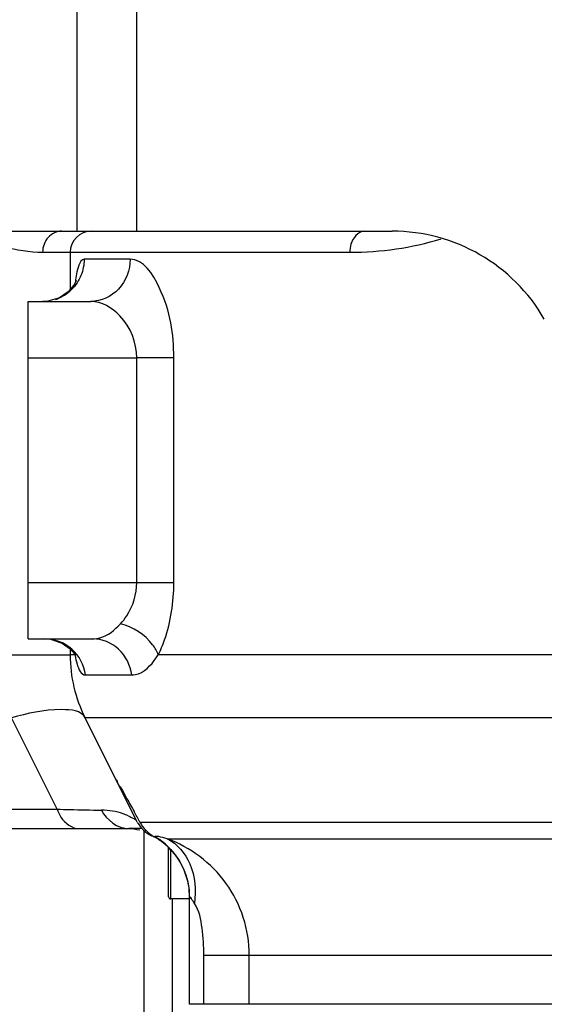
# Model space of a CAD drawing. Header units: millimetres. Extents: x 0 to 11890, y 0 to 8410.
# Tile 61 of 190: x 3591 to 3665, y 6714 to 6854. Entities that reach past the tile are written whole.
import ezdxf

# ---------------------------------------------------------------- set-up
doc = ezdxf.new("R2010")
doc.units = ezdxf.units.MM
doc.header["$LTSCALE"] = 653.95
doc.layers.get('0').update_dxf_attribs({"linetype": 'CONTINUOUS'})
for name, color, linetype in [('304103000068DXF_CONTINUOUS_LINE', 7, 'CONTINUOUS'), ('304103000081DXF_CONTINUOUS_LINE', 7, 'CONTINUOUS'), ('304105000321DXF_CONTINUOUS_LINE', 7, 'CONTINUOUS'), ('304199000001_DXF_DIMENSION', 7, 'CONTINUOUS'), ('626001000001DXF_CONTINUOUS_LINE', 7, 'CONTINUOUS')]:
    doc.layers.add(name, color=color, linetype=linetype)
doc.styles.get("Standard").update_dxf_attribs({"font": 'txt', "width": 0.7})
doc.dimstyles.new('DIMSTYLE_1', dxfattribs={"dimtxt": 100, "dimasz": 60, "dimexe": 5, "dimexo": 0.2, "dimgap": 2.5, "dimtad": 1, "dimdsep": 46, "dimtxsty": 'Standard', "dimblk": '_FILLED', "dimblk1": '_FILLED', "dimblk2": '_FILLED', "dimcen": 0.09, "dimclrt": 5, "dimazin": 2, "dimtp": 0.01, "dimtm": 0.01, "dimtfac": 1, "dimtofl": 0, "dimtmove": 0, "dimatfit": 3, "dimldrblk": '_FILLED', "dimfxl": 0, "dimtolj": 1, "dimarcsym": 0})

# ---------------------------------------------------------------- blocks, each defined once
blk = doc.blocks.new('_FILLED')
at = {"color": 0, "linetype": 'ByBlock'}
blk.add_solid([(0, 0), (-1, 0.1667), (-1, -0.1667)], dxfattribs=at)
blk = doc.blocks.new('*D33')
at = {"layer": '304199000001_DXF_DIMENSION', "color": 2, "linetype": 'Continuous'}
for p, q in [((3134.92, 5656.09), (3134.92, 6169.54)), ((3134.92, 6119.54), (3427.42, 6119.54)), ((3719.92, 6119.54), (3427.42, 6119.54))]:
    blk.add_line(p, q, dxfattribs=at)
at = {"layer": '304199000001_DXF_DIMENSION', "color": 2, "linetype": 'Continuous', "xscale": 60, "yscale": 60, "zscale": 60, "rotation": 180}
blk.add_blockref('_FILLED', (3134.92, 6119.54), dxfattribs=at)
at = {"layer": '304199000001_DXF_DIMENSION', "color": 2, "linetype": 'Continuous', "xscale": 60, "yscale": 60, "zscale": 60}
blk.add_blockref('_FILLED', (3719.92, 6119.54), dxfattribs=at)

msp = doc.modelspace()

# ---------------------------------------------------------------- linework, layer by layer
at = {"layer": '304103000068DXF_CONTINUOUS_LINE', "color": 9, "linetype": 'Continuous'}
msp.add_line((3608.418, 6738.821), (3608.418, 6701.412), dxfattribs=at)
at = {"layer": '304103000068DXF_CONTINUOUS_LINE', "color": 7, "linetype": 'Continuous'}
msp.add_line((3612.418, 6729.091), (3612.418, 6700.763), dxfattribs=at)
at = {"layer": '304103000081DXF_CONTINUOUS_LINE', "color": 9, "linetype": 'Continuous'}
for p, q in [((3593.996, 6821.091), (3637.717, 6821.091)), ((3606.44, 6820.091), (3599.904, 6820.091)), ((3591.918, 6806.091), (3607.388, 6806.093)), ((3607.388, 6774.09), (3607.388, 6806.093)), ((3612.663, 6806.091), (3607.388, 6806.091)), ((3612.663, 6774.091), (3612.663, 6806.091)), ((3591.918, 6774.091), (3612.663, 6774.091)), ((3574.918, 6763.812), (3597.918, 6763.812)), ((3598.598, 6763.815), (3597.918, 6763.812)), ((3667.105, 6763.812), (3610.449, 6763.812)), ((3600.115, 6760.95), (3606.669, 6760.95)), ((3596.057, 6741.855), (3589.551, 6754.868)), ((3671.478, 6754.868), (3600.029, 6754.868)), ((3578.593, 6741.855), (3596.057, 6741.855)), ((3607.832, 6740.017), (3807.701, 6740.017)), ((3611.72, 6737.652), (3805.739, 6737.652)), ((3616.935, 6714.091), (3616.935, 6721.091)), ((3616.935, 6721.091), (3818.918, 6721.091)), ((3623.406, 6714.091), (3623.406, 6721.091))]:
    msp.add_line(p, q, dxfattribs=at)
at = {"layer": '304103000081DXF_CONTINUOUS_LINE', "color": 7, "linetype": 'Continuous'}
for p, q in [((3597.918, 6821.091), (3597.918, 6815.781)), ((3591.918, 6766.091), (3591.918, 6814.091)), ((3591.918, 6814.091), (3600.859, 6814.091)), ((3591.918, 6766.091), (3601.147, 6766.091)), ((3597.918, 6764.684), (3597.918, 6763.812)), ((3598.545, 6763.963), (3598.681, 6763.744)), ((3604.418, 6746.091), (3600.029, 6754.868)), ((3607.316, 6740.295), (3600.029, 6754.868)), ((3607.355, 6740.216), (3607.316, 6740.295)), ((3607.466, 6740.007), (3607.356, 6740.215)), ((3579.918, 6739.091), (3606.26, 6739.091)), ((3608.145, 6739.091), (3606.26, 6739.091)), ((3614.918, 6714.091), (3614.918, 6729.34)), ((3818.918, 6714.091), (3614.918, 6714.091))]:
    msp.add_line(p, q, dxfattribs=at)
for points in [[(3598.772, 6816.88), (3598.817, 6817.076), (3598.79, 6817.015), (3598.453, 6816.396), (3597.648, 6815.472), (3596.377, 6814.626), (3594.751, 6814.142), (3594.002, 6814.091)], [(3594.275, 6766.091), (3595.112, 6766.027), (3596.777, 6765.487), (3597.937, 6764.67), (3598.545, 6763.963)], [(3606.26, 6739.091), (3606.437, 6739.088), (3606.954, 6739.053), (3607.412, 6738.985), (3607.812, 6738.895)]]:
    msp.add_lwpolyline(points, dxfattribs=at)
for centre, radius, start, end in [((3600.918, 6821.091), 3, 90, 180), ((3617.918, 6763.812), 20, 180, 206.57033), ((3454.834, 6657.895), 173.644, 28.22465, 28.78739), ((3611.723, 6742.404), 4.886, 209.38252, 211.57082), ((3611.768, 6742.431), 4.938, 211.56193, 224.51592), ((3611.75, 6742.422), 4.919, 224.59137, 231.8363), ((3611.806, 6742.49), 5.007, 231.81601, 233.70275), ((3611.798, 6742.478), 4.993, 233.69154, 242.75363), ((3605.005, 6729.316), 9.884, 51.45891, 60.47462), ((3605.029, 6729.35), 9.843, 43.22298, 51.44231), ((3604.303, 6729.114), 10.614, 1.1468, 6.7832)]:
    msp.add_arc(centre, radius, start, end, dxfattribs=at)
at = {"layer": '304103000081DXF_CONTINUOUS_LINE', "color": 9, "linetype": 'Continuous'}
for centre, radius, start, end in [((3637.72, 6866.222), 45.131, 269.99723, 286.72451), ((3593.952, 6820.002), 5.923, 309.78671, 315.46636), ((3594.015, 6819.888), 5.793, 288.17623, 294.16544), ((3593.957, 6819.996), 5.915, 294.24316, 309.78805), ((3630.699, 6767.319), 32.292, 186.1098, 186.22942), ((3608.36, 6765.202), 9.861, 188.08564, 188.67523), ((3602.267, 6731.963), 9.758, 71.04481, 89.32293), ((3602.408, 6732.397), 9.302, 66.14587, 70.99478), ((3606.491, 6748.908), 11.501, 287.11858, 287.65691), ((3604.974, 6729.407), 9.9, 55.25242, 59.63082), ((3604.859, 6729.244), 10.1, 42.98396, 55.24007), ((3604.931, 6729.315), 9.999, 42.35896, 42.96814), ((3604.975, 6729.355), 9.939, 39.82071, 42.36099), ((3605, 6729.376), 9.906, 37.06838, 39.81737), ((3604.926, 6729.327), 9.996, 22.09224, 37.03989), ((3605.021, 6729.372), 9.891, 17.56512, 22.05785), ((3604.863, 6729.325), 10.055, 0.75742, 17.54884), ((3605.15, 6729.34), 9.768, 0.00051, 0.68737)]:
    msp.add_arc(centre, radius, start, end, dxfattribs=at)
for points, knots in [([(3596.702, 6824.091), (3596, 6824.091), (3594.506, 6823.375), (3593.996, 6821.846), (3593.996, 6821.091)], [0, 0, 0, 0, 0.4817991, 1, 1, 1, 1]), ([(3639.739, 6824.091), (3638.862, 6824.091), (3637.828, 6822.696), (3637.717, 6821.477), (3637.717, 6821.091)], [0, 0, 0, 0, 0.6942434, 1, 1, 1, 1]), ([(3586.202, 6822.43), (3586.959, 6822.243), (3589.522, 6821.639), (3592.138, 6821.091), (3593.996, 6821.091)], [0, 0, 0, 0, 0.2956916, 1, 1, 1, 1]), ([(3599.904, 6820.091), (3599.532, 6820.091), (3598.852, 6818.706), (3598.76, 6817.678), (3598.657, 6816.872)], [0, 0, 0, 0, 0.3135106, 1, 1, 1, 1]), ([(3606.44, 6820.091), (3606.44, 6818.575), (3605.348, 6815.477), (3602.299, 6814.091), (3600.859, 6814.091)], [0, 0, 0, 0, 0.5127869, 1, 1, 1, 1]), ([(3612.663, 6806.091), (3612.665, 6809.488), (3611.974, 6814.395), (3608.367, 6820.091), (3606.44, 6820.091)], [0, 0, 0, 0, 0.638046, 1, 1, 1, 1]), ([(3607.388, 6806.093), (3607.389, 6808.225), (3605.939, 6811.981), (3602.402, 6814.091), (3600.859, 6814.091)], [0, 0, 0, 0, 0.5801565, 1, 1, 1, 1]), ([(3605.065, 6768.217), (3605.394, 6768.57), (3606.713, 6770.247), (3607.388, 6772.441), (3607.388, 6774.09)], [0, 0, 0, 0, 0.226369, 1, 1, 1, 1]), ([(3610.449, 6763.812), (3610.797, 6764.499), (3612.147, 6767.76), (3612.664, 6771.339), (3612.663, 6774.091)], [0, 0, 0, 0, 0.2186071, 1, 1, 1, 1]), ([(3601.147, 6766.091), (3601.487, 6766.091), (3603.012, 6766.296), (3604.264, 6767.358), (3605.065, 6768.217)], [0, 0, 0, 0, 0.2242266, 1, 1, 1, 1]), ([(3610.449, 6763.812), (3610.261, 6764.326), (3609.069, 6766.404), (3606.835, 6767.783), (3605.065, 6768.217)], [0, 0, 0, 0, 0.2309295, 1, 1, 1, 1]), ([(3600.115, 6760.95), (3599.919, 6762.328), (3598.511, 6765.024), (3595.65, 6766.091), (3594.273, 6766.091)], [0, 0, 0, 0, 0.5026736, 1, 1, 1, 1]), ([(3606.669, 6760.95), (3606.485, 6762.312), (3605.222, 6764.963), (3602.458, 6766.091), (3601.147, 6766.091)], [0, 0, 0, 0, 0.5118577, 1, 1, 1, 1]), ([(3598.612, 6763.715), (3598.675, 6763.301), (3598.883, 6762.349), (3599.459, 6760.95), (3600.115, 6760.95)], [0, 0, 0, 0, 0.3896243, 1, 1, 1, 1]), ([(3606.669, 6760.95), (3606.991, 6760.95), (3608.627, 6761.281), (3609.734, 6762.726), (3610.449, 6763.812)], [0, 0, 0, 0, 0.198879, 1, 1, 1, 1]), ([(3600.029, 6754.868), (3599.512, 6755.903), (3595.009, 6756.269), (3591.906, 6755.47), (3589.55, 6754.868)], [0, 0, 0, 0, 0.3224995, 1, 1, 1, 1]), ([(3596.057, 6741.855), (3596.661, 6741.838), (3598.769, 6741.782), (3600.878, 6741.737), (3602.383, 6741.72)], [0, 0, 0, 0, 0.2863417, 1, 1, 1, 1]), ([(3596.057, 6741.855), (3596.197, 6741.458), (3596.786, 6740.153), (3598.194, 6739.091), (3599.219, 6739.091)], [0, 0, 0, 0, 0.2911257, 1, 1, 1, 1]), ([(3606.17, 6740.904), (3606.333, 6740.832), (3606.719, 6740.613), (3607.227, 6740.463), (3607.355, 6740.216)], [0, 0, 0, 0, 0.3906012, 1, 1, 1, 1]), ([(3611.72, 6737.652), (3611.499, 6737.702), (3610.933, 6737.804), (3610.325, 6738.061), (3609.979, 6737.949)], [0, 0, 0, 0, 0.3840898, 1, 1, 1, 1]), ([(3623.406, 6721.091), (3623.406, 6724.679), (3621.082, 6731.959), (3614.988, 6736.412), (3611.72, 6737.652)], [0, 0, 0, 0, 0.5065469, 1, 1, 1, 1]), ([(3611.721, 6737.654), (3613.162, 6736.946), (3615.594, 6733.975), (3615.843, 6730.32), (3615.598, 6728.451)], [0, 0, 0, 0, 0.4600402, 1, 1, 1, 1]), ([(3615.598, 6728.451), (3615.507, 6728.579), (3615.333, 6728.857), (3615.197, 6729.102), (3614.932, 6729.496), (3615.016, 6729.206), (3615.041, 6729.123)], [0, 0, 0, 0, 0.3440998, 0.663813, 0.8107998, 1, 1, 1, 1]), ([(3616.935, 6721.091), (3616.935, 6722.369), (3616.752, 6724.834), (3616.308, 6727.445), (3615.598, 6728.451)], [0, 0, 0, 0, 0.5092268, 1, 1, 1, 1])]:
    msp.add_open_spline(points, degree=3, knots=knots, dxfattribs=at)
for points in [[(3599.904, 6820.091), (3599.904, 6819.311), (3599.748, 6818.517), (3599.454, 6817.795)], [(3599.454, 6817.795), (3599.162, 6817.075), (3598.719, 6816.402), (3598.175, 6815.848)], [(3602.383, 6741.72), (3603.052, 6740.309), (3604.698, 6739.091), (3606.26, 6739.091)]]:
    msp.add_open_spline(points, degree=3, dxfattribs=at)
at = {"layer": '304103000081DXF_CONTINUOUS_LINE', "color": 7, "linetype": 'Continuous'}
for points, knots in [([(3604.418, 6746.091), (3604.546, 6746.073), (3604.649, 6745.425), (3605.312, 6744.713), (3606.048, 6743.197), (3606.681, 6742.128), (3607.018, 6741.515)], [0, 0, 0, 0, 0.0734027, 0.2825671, 0.6012949, 1, 1, 1, 1]), ([(3612.201, 6736.091), (3612.586, 6735.681), (3613.908, 6734.013), (3614.659, 6731.917), (3614.844, 6730.368)], [0, 0, 0, 0, 0.2648916, 1, 1, 1, 1])]:
    msp.add_open_spline(points, degree=3, knots=knots, dxfattribs=at)
msp.add_open_spline([(3607.832, 6740.017), (3608.294, 6739.156), (3609.026, 6738.398), (3609.876, 6737.916)], degree=3, dxfattribs=at)
at = {"layer": '304105000321DXF_CONTINUOUS_LINE', "color": 9, "linetype": 'Continuous'}
for p, q in [((3598.918, 6824.091), (3598.918, 6916.091)), ((3607.403, 6824.091), (3607.403, 6916.091))]:
    msp.add_line(p, q, dxfattribs=at)
at = {"layer": '304105000321DXF_CONTINUOUS_LINE', "color": 7, "linetype": 'Continuous'}
msp.add_line((3544.814, 6824.091), (3643.73, 6824.091), dxfattribs=at)
msp.add_arc((3643.73, 6799.091), 25, 30, 90, dxfattribs=at)
at = {"layer": '626001000001DXF_CONTINUOUS_LINE', "color": 7, "linetype": 'Continuous'}
for p, q in [((3611.918, 6729.391), (3611.918, 6736.351)), ((3614.918, 6729.091), (3612.218, 6729.091))]:
    msp.add_line(p, q, dxfattribs=at)
at = {"layer": '626001000001DXF_CONTINUOUS_LINE', "color": 9, "linetype": 'Continuous'}
msp.add_line((3612.218, 6729.091), (3612.218, 6736.07), dxfattribs=at)
at = {"layer": '626001000001DXF_CONTINUOUS_LINE', "color": 7, "linetype": 'Continuous'}
msp.add_arc((3612.218, 6729.391), 0.3, 180, 270, dxfattribs=at)

# ---------------------------------------------------------------- dimensions: what is measured, and where the dimension line sits
at = {"layer": '304199000001_DXF_DIMENSION', "color": 2, "linetype": 'Continuous'}
dim = msp.add_linear_dim(base=(3134.918, 6119.54), p1=(3719.918, 8112.212), p2=(3134.918, 5655.891), angle=180, dimstyle='DIMSTYLE_1', dxfattribs=at)
dim.commit()
dim.dimension.update_dxf_attribs({"geometry": '*D33', "text_midpoint": (3322.418, 6119.54), "dimtype": 160})

doc.saveas('drawing.dxf')
